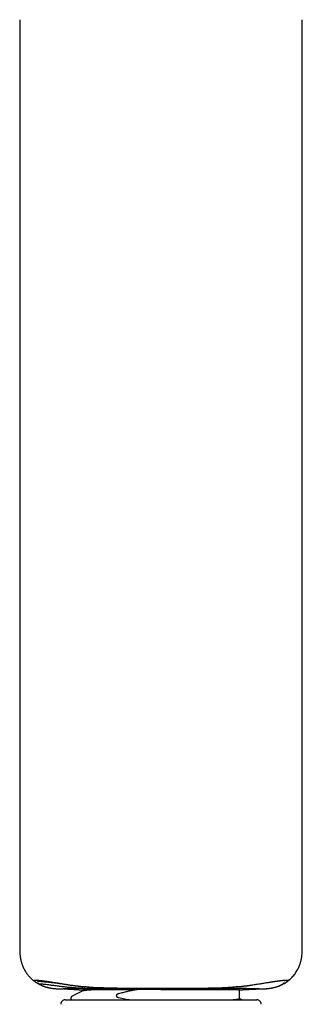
# Model space of a CAD drawing. Header units: millimetres. Extents: x 8 to 615, y 12 to 941.
# Tile 120 of 204: x 309 to 342, y 677 to 792. Entities that reach past the tile are written whole.
import ezdxf

# ---------------------------------------------------------------- set-up
doc = ezdxf.new("R2010")
doc.units = ezdxf.units.MM

msp = doc.modelspace()

# ---------------------------------------------------------------- linework, layer by layer
at = {"color": 7, "linetype": 'Continuous', "lineweight": 30}
for p, q in [((308.75, 791.79), (308.75, 684.29)), ((308.75, 791.79), (308.76, 791.79)), ((341.56, 791.79), (341.57, 791.79)), ((341.57, 684.29), (341.57, 791.79)), ((310.82, 680.3), (310.82, 680.2)), ((339.51, 680.2), (339.51, 680.3)), ((313.79, 679.29), (313.79, 679.29)), ((316.06, 679.2), (316.06, 679.07)), ((334.26, 678.15), (334.26, 679.21)), ((339.19, 679.77), (339.12, 679.75)), ((339.17, 679.76), (339.23, 679.78)), ((339.28, 679.81), (339.24, 679.79)), ((314.03, 678.02), (336.29, 678.02)), ((334.53, 678.02), (334.26, 678.16))]:
    msp.add_line(p, q, dxfattribs=at)
for centre, start, end in [((314.03, 677.52), 90, 182.4813), ((336.29, 677.52), 357.5187, 90)]:
    msp.add_arc(centre, 0.5, start, end, dxfattribs=at)
for points, knots in [([(308.75, 684.29), (308.75, 684.25), (308.75, 684.17), (308.75, 684.04), (308.75, 683.9), (308.75, 683.74), (308.76, 683.59), (308.77, 683.44), (308.78, 683.29), (308.8, 683.12), (308.82, 682.95), (308.85, 682.77), (308.89, 682.58), (308.94, 682.39), (309, 682.2), (309.07, 682), (309.16, 681.81), (309.25, 681.61), (309.35, 681.42), (309.47, 681.23), (309.59, 681.05), (309.72, 680.88), (309.86, 680.72), (310.01, 680.56), (310.17, 680.42), (310.33, 680.28), (310.5, 680.14), (310.68, 680.02), (310.85, 679.91), (310.95, 679.86), (310.99, 679.84)], [0, 0, 0, 0, 0.022808, 0.047709, 0.07468, 0.103702, 0.13493, 0.161456, 0.190156, 0.221329, 0.254836, 0.290435, 0.32588, 0.362852, 0.401223, 0.44079, 0.481239, 0.52225, 0.563514, 0.604733, 0.645692, 0.68645, 0.72712, 0.767808, 0.808612, 0.849597, 0.890719, 0.931908, 0.973107, 1, 1, 1, 1]), ([(339.43, 679.89), (339.45, 679.9), (339.55, 679.96), (339.71, 680.07), (339.92, 680.22), (340.12, 680.39), (340.31, 680.56), (340.49, 680.75), (340.65, 680.95), (340.8, 681.16), (340.94, 681.38), (341.06, 681.6), (341.16, 681.8), (341.25, 682), (341.32, 682.2), (341.38, 682.39), (341.43, 682.58), (341.47, 682.77), (341.5, 682.96), (341.53, 683.14), (341.54, 683.31), (341.55, 683.47), (341.56, 683.62), (341.57, 683.76), (341.57, 683.9), (341.57, 684.04), (341.57, 684.17), (341.57, 684.25), (341.57, 684.29)], [0, 0, 0, 0, 0.013189, 0.063795, 0.114239, 0.164463, 0.214547, 0.264591, 0.314683, 0.364888, 0.415266, 0.465671, 0.507448, 0.548795, 0.589445, 0.62902, 0.667107, 0.703329, 0.741574, 0.77735, 0.810609, 0.841378, 0.869885, 0.896371, 0.925304, 0.95205, 0.976869, 1, 1, 1, 1]), ([(311.04, 679.81), (310.98, 679.84), (310.86, 679.91), (310.71, 680.01), (310.57, 680.11), (310.47, 680.18), (310.4, 680.24), (310.37, 680.27), (310.36, 680.29)], [0, 0, 0, 0, 0.188021, 0.376495, 0.56466, 0.751945, 0.876206, 1, 1, 1, 1]), ([(310.39, 680.32), (310.39, 680.32), (310.4, 680.32), (310.41, 680.32), (310.43, 680.32), (310.44, 680.32), (310.45, 680.32), (310.46, 680.32), (310.48, 680.32), (310.49, 680.32), (310.5, 680.32), (310.51, 680.32), (310.52, 680.32), (310.53, 680.32), (310.54, 680.32), (310.55, 680.31), (310.56, 680.31), (310.57, 680.31), (310.58, 680.31), (310.6, 680.31), (310.61, 680.31), (310.63, 680.31), (310.65, 680.31), (310.67, 680.31), (310.69, 680.31), (310.71, 680.31), (310.74, 680.3), (310.77, 680.3), (310.8, 680.3), (310.84, 680.3), (310.87, 680.29), (310.92, 680.29), (310.98, 680.28), (311.07, 680.27), (311.15, 680.26), (311.22, 680.26), (311.29, 680.25), (311.37, 680.24), (311.45, 680.23), (311.54, 680.22), (311.63, 680.2), (311.72, 680.19), (311.8, 680.18), (311.89, 680.17), (311.97, 680.15), (312.06, 680.14), (312.15, 680.13), (312.27, 680.11), (312.41, 680.09), (312.58, 680.06), (312.76, 680.03), (312.95, 680), (313.13, 679.98), (313.3, 679.95), (313.49, 679.92), (313.66, 679.89), (313.81, 679.86), (313.92, 679.85), (314.05, 679.83), (314.17, 679.81), (314.3, 679.79), (314.42, 679.77), (314.54, 679.75), (314.65, 679.73), (314.75, 679.72), (314.84, 679.71), (314.92, 679.7), (314.99, 679.69), (315.04, 679.68), (315.09, 679.67), (315.14, 679.67), (315.18, 679.66), (315.23, 679.66), (315.29, 679.65), (315.36, 679.64), (315.45, 679.63), (315.54, 679.62), (315.63, 679.61), (315.76, 679.59), (315.91, 679.58), (316.09, 679.56), (316.23, 679.55), (316.31, 679.54), (316.33, 679.54)], [0, 0, 0, 0, 0.016454, 0.032209, 0.047265, 0.061621, 0.075277, 0.088007, 0.100062, 0.111441, 0.122144, 0.13237, 0.141893, 0.150713, 0.158831, 0.166247, 0.173133, 0.179884, 0.191646, 0.203031, 0.214038, 0.224668, 0.235008, 0.245814, 0.257264, 0.269359, 0.282096, 0.295477, 0.309439, 0.323376, 0.337131, 0.350705, 0.37512, 0.398931, 0.422459, 0.439005, 0.45574, 0.472668, 0.48979, 0.507061, 0.523891, 0.540105, 0.554425, 0.568223, 0.581498, 0.594657, 0.608134, 0.621929, 0.643214, 0.665163, 0.687669, 0.71072, 0.729207, 0.74806, 0.767365, 0.787176, 0.798084, 0.809139, 0.820336, 0.831673, 0.843144, 0.8542, 0.863916, 0.872945, 0.881287, 0.888942, 0.895911, 0.90047, 0.904668, 0.908493, 0.911947, 0.915257, 0.919127, 0.923604, 0.92923, 0.935588, 0.942556, 0.949751, 0.957152, 0.969601, 0.982617, 0.996197, 1, 1, 1, 1]), ([(310.82, 680.2), (310.84, 680.2), (310.89, 680.2), (311.02, 680.18), (311.21, 680.16), (311.47, 680.14), (311.77, 680.11), (312.08, 680.08), (312.31, 680.05), (312.45, 680.03), (312.49, 680.03), (312.52, 680.03), (312.56, 680.02), (312.6, 680.02), (312.83, 679.99), (313.08, 679.96), (313.39, 679.93), (313.43, 679.93)], [0, 0, 0, 0, 0.161012, 0.308594, 0.442925, 0.564443, 0.661086, 0.74792, 0.816156, 0.824526, 0.832764, 0.840872, 0.848848, 0.856694, 0.864409, 0.981776, 1, 1, 1, 1]), ([(334.01, 679.54), (334.07, 679.55), (334.17, 679.56), (334.32, 679.57), (334.44, 679.58), (334.56, 679.59), (334.66, 679.61), (334.76, 679.62), (334.86, 679.63), (334.94, 679.64), (335.01, 679.65), (335.06, 679.65), (335.11, 679.66), (335.15, 679.66), (335.17, 679.67), (335.19, 679.67), (335.21, 679.67), (335.24, 679.68), (335.28, 679.68), (335.33, 679.69), (335.39, 679.69), (335.45, 679.7), (335.54, 679.72), (335.63, 679.73), (335.74, 679.74), (335.89, 679.77), (336.1, 679.8), (336.35, 679.84), (336.58, 679.88), (336.8, 679.91), (337.01, 679.95), (337.21, 679.98), (337.38, 680.01), (337.51, 680.03), (337.61, 680.04), (337.71, 680.06), (337.79, 680.07), (337.87, 680.09), (337.95, 680.1), (338.01, 680.11), (338.07, 680.12), (338.11, 680.12), (338.16, 680.13), (338.21, 680.14), (338.26, 680.15), (338.32, 680.15), (338.37, 680.16), (338.43, 680.17), (338.49, 680.18), (338.55, 680.19), (338.64, 680.2), (338.74, 680.21), (338.85, 680.23), (338.96, 680.24), (339.07, 680.25), (339.18, 680.27), (339.29, 680.28), (339.38, 680.29), (339.46, 680.29), (339.53, 680.3), (339.58, 680.3), (339.61, 680.31), (339.63, 680.31), (339.65, 680.31), (339.66, 680.31), (339.68, 680.31), (339.69, 680.31), (339.7, 680.31), (339.71, 680.31), (339.72, 680.31), (339.72, 680.31), (339.73, 680.31), (339.74, 680.31), (339.75, 680.31), (339.76, 680.31), (339.77, 680.31), (339.78, 680.32), (339.8, 680.32), (339.81, 680.32), (339.82, 680.32), (339.84, 680.32), (339.85, 680.32), (339.86, 680.32), (339.88, 680.32), (339.89, 680.32), (339.9, 680.32), (339.92, 680.32), (339.93, 680.32), (339.93, 680.32)], [0, 0, 0, 0, 0.012884, 0.021841, 0.030817, 0.039308, 0.04731, 0.054815, 0.061821, 0.068329, 0.073001, 0.077376, 0.081275, 0.084305, 0.086068, 0.08735, 0.088869, 0.090826, 0.094013, 0.097937, 0.102596, 0.107992, 0.114123, 0.122846, 0.131524, 0.140129, 0.162809, 0.184947, 0.206917, 0.228495, 0.250049, 0.271678, 0.293374, 0.30557, 0.317705, 0.329308, 0.340291, 0.350653, 0.360394, 0.369512, 0.37662, 0.383299, 0.389882, 0.39708, 0.404917, 0.413391, 0.421961, 0.431093, 0.44079, 0.451052, 0.461506, 0.484453, 0.506869, 0.528765, 0.550166, 0.580309, 0.610181, 0.639788, 0.669241, 0.695196, 0.721185, 0.731404, 0.741537, 0.751187, 0.760308, 0.767631, 0.774572, 0.781131, 0.787308, 0.793103, 0.798703, 0.803891, 0.809954, 0.816891, 0.824704, 0.833392, 0.842955, 0.853392, 0.864703, 0.876887, 0.889943, 0.903869, 0.918663, 0.933404, 0.948912, 0.965183, 0.982214, 1, 1, 1, 1]), ([(340.04, 680.37), (340.04, 680.37), (340.04, 680.37), (340.03, 680.35), (340, 680.32), (339.95, 680.27), (339.86, 680.19), (339.75, 680.11), (339.61, 680.01), (339.46, 679.91), (339.34, 679.84), (339.28, 679.81)], [0, 0, 0, 0, 0.083012, 0.16548, 0.247789, 0.371494, 0.495976, 0.621351, 0.747431, 0.873817, 1, 1, 1, 1]), ([(310.87, 680.01), (310.87, 680.01), (310.88, 679.99), (310.89, 679.97), (310.91, 679.94), (310.93, 679.92), (310.95, 679.9), (310.97, 679.88), (310.99, 679.87), (311, 679.86), (311.02, 679.85), (311.04, 679.84), (311.06, 679.82), (311.09, 679.81), (311.13, 679.78), (311.19, 679.75), (311.27, 679.71), (311.35, 679.68), (311.43, 679.64), (311.51, 679.61), (311.57, 679.59), (311.64, 679.56), (311.71, 679.54), (311.79, 679.51), (311.88, 679.49), (311.97, 679.46), (312.08, 679.44), (312.19, 679.41), (312.32, 679.39), (312.45, 679.37), (312.57, 679.35), (312.7, 679.33), (312.84, 679.32), (312.98, 679.31), (313.08, 679.31), (313.13, 679.3)], [0, 0, 0, 0, 0.0073161, 0.0149743, 0.0255518, 0.0353028, 0.0451169, 0.0557373, 0.0710161, 0.0891059, 0.1082347, 0.1272134, 0.1460555, 0.1647732, 0.2084558, 0.251622, 0.3023344, 0.3519614, 0.4004298, 0.4312602, 0.4615644, 0.4913453, 0.5206317, 0.5514401, 0.586092, 0.624614, 0.6615043, 0.7013578, 0.7441501, 0.7898374, 0.8284311, 0.8687943, 0.9108778, 0.9546296, 1, 1, 1, 1]), ([(320.89, 679.32), (320.6, 679.32), (320.02, 679.32), (319.17, 679.32), (318.35, 679.32), (317.56, 679.32), (316.81, 679.34), (316.08, 679.35), (315.4, 679.39), (314.78, 679.43), (314.2, 679.48), (313.69, 679.54), (313.24, 679.6), (312.77, 679.66), (312.33, 679.72), (311.94, 679.77), (311.64, 679.8), (311.39, 679.83), (311.21, 679.84), (311.1, 679.85), (311.05, 679.85), (311.02, 679.85)], [0, 0, 0, 0, 0.0418271, 0.0834662, 0.1250347, 0.1666595, 0.208477, 0.2506326, 0.2928121, 0.334747, 0.3766499, 0.4187403, 0.4608911, 0.5027536, 0.5648448, 0.626658, 0.6885057, 0.7505491, 0.8336183, 0.9169019, 1, 1, 1, 1]), ([(311.02, 679.85), (311.03, 679.85), (311.04, 679.84), (311.16, 679.77), (311.35, 679.67), (311.61, 679.57), (311.93, 679.47), (312.3, 679.39), (312.7, 679.33), (312.99, 679.31), (313.13, 679.3)], [0, 0, 0, 0, 0.120629, 0.241648, 0.36455, 0.489383, 0.616236, 0.744656, 0.873035, 1, 1, 1, 1]), ([(311.03, 679.82), (311.04, 679.81), (311.05, 679.8), (311.07, 679.79), (311.08, 679.79)], [0, 0, 0, 0, 0.658143, 1, 1, 1, 1]), ([(313.13, 679.3), (313.23, 679.3), (313.44, 679.29), (313.64, 679.29), (313.74, 679.29)], [0, 0, 0, 0, 0.5058669, 1, 1, 1, 1]), ([(320.89, 679.32), (320.48, 679.32), (319.67, 679.32), (318.68, 679.32), (317.88, 679.32), (317.26, 679.32), (316.62, 679.32), (315.99, 679.32), (315.43, 679.32), (315.01, 679.31), (314.62, 679.31), (314.31, 679.31), (314.1, 679.31), (313.96, 679.3), (313.87, 679.3), (313.82, 679.3), (313.79, 679.3)], [0, 0, 0, 0, 0.062493, 0.124938, 0.166615, 0.208275, 0.249944, 0.312424, 0.374901, 0.437398, 0.499924, 0.599902, 0.699928, 0.799944, 0.899971, 1, 1, 1, 1]), ([(313.86, 679.29), (313.86, 679.29), (313.87, 679.29), (313.89, 679.29), (313.92, 679.29), (313.94, 679.29), (313.97, 679.29), (313.99, 679.29), (314.02, 679.29), (314.06, 679.28), (314.12, 679.28), (314.19, 679.28), (314.28, 679.28), (314.38, 679.27), (314.5, 679.27), (314.63, 679.26), (314.79, 679.25), (314.96, 679.24), (315.14, 679.23), (315.32, 679.22), (315.47, 679.21), (315.61, 679.2), (315.73, 679.19), (315.85, 679.19), (315.96, 679.18), (316.03, 679.18), (316.06, 679.18)], [0, 0, 0, 0, 0.00643, 0.044983, 0.069619, 0.090742, 0.108587, 0.123542, 0.136515, 0.150945, 0.175467, 0.205514, 0.241384, 0.283248, 0.333655, 0.390846, 0.450521, 0.52873, 0.603717, 0.676008, 0.746191, 0.80126, 0.85558, 0.907711, 0.957238, 1, 1, 1, 1]), ([(316.08, 679.08), (315.87, 678.97), (315.46, 678.76), (315.04, 678.54), (314.83, 678.43)], [0, 0, 0, 0, 0.499956, 1, 1, 1, 1]), ([(316.08, 679.2), (316.07, 679.21), (316.04, 679.21), (316.21, 679.22), (316.59, 679.22), (317.05, 679.21), (317.28, 679.21)], [0, 0, 0, 0, 0.058019, 0.372015, 0.686007, 1, 1, 1, 1]), ([(316.08, 679.08), (316.09, 679.08), (316.1, 679.09), (316.14, 679.1), (316.2, 679.11), (316.27, 679.13), (316.35, 679.14), (316.45, 679.15), (316.56, 679.16), (316.68, 679.17), (316.81, 679.18), (316.96, 679.19), (317.11, 679.2), (317.22, 679.21), (317.28, 679.21)], [0, 0, 0, 0, 0.05893, 0.151555, 0.243918, 0.330641, 0.416991, 0.502904, 0.588317, 0.673168, 0.755901, 0.837984, 0.919366, 1, 1, 1, 1]), ([(316.3, 679.57), (316.52, 679.55), (317.2, 679.48), (318.46, 679.43), (320.05, 679.39), (321.72, 679.37), (323.42, 679.37), (325.15, 679.37), (326.88, 679.37), (328.58, 679.37), (330.25, 679.39), (331.84, 679.42), (333.12, 679.48), (333.8, 679.55), (334.04, 679.57)], [0, 0, 0, 0, 0.0441997, 0.1355928, 0.2265932, 0.3173993, 0.4080834, 0.4986943, 0.5893464, 0.6801284, 0.7710376, 0.8620856, 0.9528365, 1, 1, 1, 1]), ([(317.28, 679.21), (317.4, 679.21), (317.66, 679.21), (318.15, 679.21), (318.7, 679.21), (319.32, 679.21), (320.01, 679.21), (320.76, 679.21), (321.56, 679.22), (322.12, 679.22), (322.4, 679.22)], [0, 0, 0, 0, 0.1177133, 0.2384811, 0.3618772, 0.4874181, 0.6145732, 0.7427782, 0.8714494, 1, 1, 1, 1]), ([(322.4, 679.22), (322.26, 679.19), (321.99, 679.14), (321.59, 679.06), (321.16, 678.96), (320.71, 678.85), (320.4, 678.77), (320.24, 678.73)], [0, 0, 0, 0, 0.186516, 0.373135, 0.559833, 0.779922, 1, 1, 1, 1]), ([(325.16, 679.2), (324.64, 679.2), (323.72, 679.2), (322.8, 679.21), (322.4, 679.22)], [0, 0, 0, 0, 0.5599863, 1, 1, 1, 1]), ([(325.16, 679.2), (325.42, 679.2), (326.02, 679.2), (327, 679.2), (328.14, 679.2), (329.26, 679.2), (330.27, 679.21), (331.17, 679.21), (331.95, 679.21), (332.61, 679.21), (333.15, 679.22), (333.61, 679.22), (333.9, 679.22), (334.07, 679.22), (334.16, 679.22), (334.22, 679.22), (334.26, 679.22), (334.26, 679.22), (334.26, 679.21)], [0, 0, 0, 0, 0.055204, 0.124328, 0.207364, 0.304302, 0.376694, 0.455269, 0.540025, 0.607672, 0.678799, 0.753404, 0.831487, 0.86706, 0.902468, 0.93771, 0.972788, 1, 1, 1, 1]), ([(336.58, 679.29), (336.55, 679.3), (336.5, 679.3), (336.42, 679.3), (336.31, 679.3), (336.12, 679.31), (335.85, 679.31), (335.5, 679.31), (335.1, 679.32), (334.57, 679.32), (333.87, 679.32), (332.99, 679.32), (331.94, 679.32), (330.76, 679.32), (329.89, 679.32), (329.45, 679.32)], [0, 0, 0, 0, 0.100032, 0.200055, 0.300084, 0.400098, 0.500115, 0.562606, 0.625136, 0.687601, 0.750108, 0.812571, 0.875052, 0.937504, 1, 1, 1, 1]), ([(334.26, 679.18), (334.26, 679.18), (334.28, 679.19), (334.3, 679.19), (334.33, 679.19), (334.35, 679.19), (334.36, 679.19), (334.38, 679.19), (334.4, 679.19), (334.42, 679.19), (334.43, 679.19), (334.45, 679.19), (334.47, 679.19), (334.5, 679.19), (334.52, 679.19), (334.54, 679.19), (334.56, 679.19), (334.59, 679.19), (334.62, 679.2), (334.65, 679.2), (334.69, 679.2), (334.74, 679.2), (334.8, 679.21), (334.87, 679.21), (334.96, 679.22), (335.06, 679.22), (335.18, 679.23), (335.29, 679.23), (335.4, 679.24), (335.51, 679.25), (335.62, 679.25), (335.74, 679.26), (335.84, 679.26), (335.92, 679.26), (335.99, 679.27), (336.07, 679.27), (336.13, 679.27), (336.18, 679.28), (336.21, 679.28), (336.25, 679.28), (336.28, 679.28), (336.31, 679.28), (336.33, 679.28), (336.36, 679.28), (336.38, 679.29), (336.41, 679.29), (336.43, 679.29), (336.46, 679.29), (336.49, 679.29), (336.52, 679.29), (336.54, 679.29), (336.56, 679.29), (336.56, 679.29)], [0, 0, 0, 0, 0.008066, 0.032482, 0.060411, 0.081002, 0.10318, 0.126951, 0.152321, 0.179293, 0.206251, 0.230344, 0.25157, 0.270007, 0.282077, 0.29272, 0.302046, 0.310218, 0.318298, 0.326234, 0.336062, 0.347943, 0.362591, 0.379492, 0.398645, 0.428215, 0.458053, 0.486708, 0.514246, 0.540744, 0.576957, 0.611504, 0.644708, 0.676915, 0.707828, 0.737205, 0.765058, 0.778155, 0.790891, 0.803268, 0.81456, 0.822, 0.828601, 0.837563, 0.850021, 0.864542, 0.882173, 0.90295, 0.926893, 0.954018, 0.984333, 1, 1, 1, 1]), ([(336.58, 679.29), (336.68, 679.29), (336.89, 679.29), (337.09, 679.3), (337.19, 679.3)], [0, 0, 0, 0, 0.494133, 1, 1, 1, 1]), ([(337.19, 679.3), (337.33, 679.31), (337.62, 679.33), (338.02, 679.39), (338.39, 679.47), (338.71, 679.57), (338.97, 679.67), (339.16, 679.77), (339.28, 679.84), (339.29, 679.85), (339.3, 679.85)], [0, 0, 0, 0, 0.127137, 0.255453, 0.383739, 0.510527, 0.63545, 0.758525, 0.879619, 1, 1, 1, 1]), ([(337.26, 679.31), (337.28, 679.31), (337.36, 679.31), (337.48, 679.32), (337.61, 679.33), (337.73, 679.35), (337.86, 679.37), (337.98, 679.39), (338.11, 679.41), (338.22, 679.43), (338.32, 679.46), (338.41, 679.48), (338.49, 679.5), (338.56, 679.52), (338.62, 679.54), (338.68, 679.56), (338.73, 679.58), (338.79, 679.6), (338.86, 679.63), (338.94, 679.66), (339.02, 679.7), (339.09, 679.73), (339.16, 679.77), (339.23, 679.8), (339.29, 679.84), (339.34, 679.88), (339.37, 679.9), (339.39, 679.92), (339.4, 679.94), (339.42, 679.96), (339.43, 679.98), (339.44, 679.99), (339.45, 680.01), (339.45, 680.01)], [0, 0, 0, 0, 0.0261744, 0.0700864, 0.1122953, 0.1527599, 0.1914403, 0.2372264, 0.2801168, 0.3200744, 0.3570788, 0.3911236, 0.4222139, 0.4503627, 0.4757943, 0.5011352, 0.5271708, 0.5539183, 0.5813874, 0.6268042, 0.6739825, 0.7228639, 0.773125, 0.8219625, 0.8804532, 0.9368096, 0.9502377, 0.9617514, 0.9716756, 0.9807618, 0.9869924, 0.9956346, 1, 1, 1, 1]), ([(339.24, 679.79), (339.25, 679.79), (339.27, 679.8), (339.29, 679.82), (339.3, 679.82)], [0, 0, 0, 0, 0.28185, 1, 1, 1, 1]), ([(314.83, 678.43), (314.82, 678.43), (314.8, 678.41), (314.77, 678.39), (314.75, 678.37), (314.73, 678.34), (314.72, 678.33), (314.71, 678.31), (314.71, 678.3), (314.7, 678.29), (314.69, 678.27), (314.69, 678.24), (314.68, 678.21), (314.68, 678.18), (314.69, 678.15), (314.69, 678.12), (314.7, 678.1), (314.71, 678.08), (314.71, 678.07), (314.72, 678.06), (314.73, 678.04), (314.74, 678.03), (314.74, 678.03), (314.75, 678.02), (314.75, 678.02)], [0, 0, 0, 0, 0.111674, 0.212584, 0.302656, 0.369895, 0.429415, 0.450691, 0.470781, 0.494081, 0.531843, 0.579001, 0.6298, 0.680611, 0.729213, 0.770783, 0.81329, 0.849886, 0.881544, 0.908339, 0.93035, 0.954613, 0.989782, 1, 1, 1, 1]), ([(320.24, 678.73), (320.23, 678.72), (320.2, 678.71), (320.15, 678.69), (320.11, 678.67), (320.07, 678.65), (320.04, 678.63), (320.02, 678.61), (320, 678.58), (319.98, 678.55), (319.97, 678.52), (319.97, 678.49), (319.97, 678.46), (319.98, 678.44), (319.99, 678.43), (320, 678.41), (320.01, 678.4), (320.03, 678.38), (320.05, 678.36), (320.08, 678.34), (320.12, 678.32), (320.18, 678.3), (320.22, 678.29), (320.24, 678.28)], [0, 0, 0, 0, 0.067565, 0.13136, 0.191733, 0.249099, 0.292542, 0.334109, 0.374287, 0.438321, 0.468823, 0.499302, 0.558267, 0.579256, 0.601319, 0.624681, 0.652427, 0.682345, 0.714729, 0.749815, 0.82494, 0.907965, 1, 1, 1, 1]), ([(320.24, 678.28), (320.36, 678.26), (320.6, 678.21), (320.95, 678.14), (321.28, 678.07), (321.5, 678.04), (321.6, 678.02)], [0, 0, 0, 0, 0.261955, 0.520272, 0.775008, 1, 1, 1, 1]), ([(333.33, 678.02), (333.37, 678.02), (333.45, 678.03), (333.58, 678.04), (333.72, 678.05), (333.84, 678.06), (333.95, 678.08), (334.04, 678.09), (334.12, 678.1), (334.18, 678.11), (334.22, 678.12), (334.24, 678.14), (334.26, 678.15), (334.26, 678.15), (334.26, 678.15)], [0, 0, 0, 0, 0.059431, 0.145968, 0.237352, 0.329411, 0.42207, 0.515252, 0.608875, 0.702858, 0.783461, 0.864211, 0.945054, 1, 1, 1, 1])]:
    msp.add_open_spline(points, degree=3, knots=knots, dxfattribs=at)

doc.saveas('drawing.dxf')
